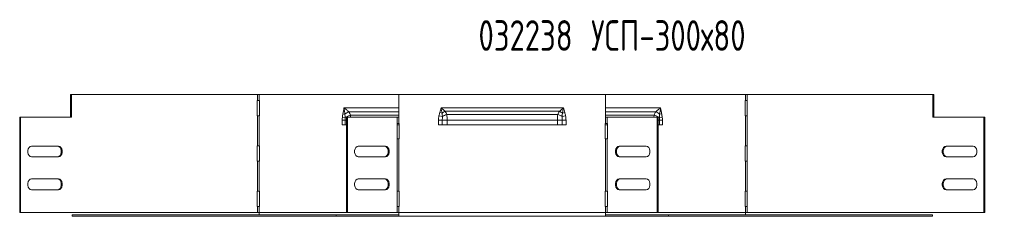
# Model space of a CAD drawing. Header units: millimetres. Extents: x -54 to 5795, y -1527 to 480.
# Tile 12 of 16: x 2865 to 3508, y -501 to -373. Entities that reach past the tile are written whole.
import ezdxf

# ---------------------------------------------------------------- set-up
doc = ezdxf.new("R2010")
doc.units = ezdxf.units.MM
doc.styles.add('SLDTEXTSTYLE4', font='TXT', dxfattribs={"width": 0.7, "bigfont": 'bigfont'})

msp = doc.modelspace()

# ---------------------------------------------------------------- linework, layer by layer
at = {"color": 7, "linetype": 'Continuous', "lineweight": 15}
for p, q in [((2898.39, -421.59), (2899.03, -421.59)), ((2898.39, -421.59), (2898.39, -436.59)), ((2899.03, -421.59), (2899.03, -436.59)), ((2899.03, -421.59), (3020.43, -421.59)), ((3020.43, -421.59), (3020.43, -425.59)), ((3021.49, -421.59), (3020.43, -421.59)), ((3021.49, -425.59), (3021.49, -421.59)), ((3021.49, -421.59), (3112.79, -421.59)), ((3112.79, -421.59), (3112.79, -436.59)), ((3247.79, -421.59), (3112.79, -421.59)), ((3247.79, -421.59), (3247.79, -436.59)), ((3247.79, -421.59), (3339.09, -421.59)), ((3339.09, -421.59), (3339.09, -425.59)), ((3340.15, -421.59), (3339.09, -421.59)), ((3340.15, -425.59), (3340.15, -421.59)), ((3340.15, -421.59), (3461.55, -421.59)), ((3461.55, -436.59), (3461.55, -421.59)), ((3462.18, -421.59), (3461.55, -421.59)), ((3462.18, -436.59), (3462.18, -421.59)), ((3020.43, -425.59), (3020.26, -425.59)), ((3020.26, -425.59), (3020.26, -435.59)), ((3020.43, -425.59), (3021.49, -425.59)), ((3021.72, -425.59), (3021.49, -425.59)), ((3021.72, -435.59), (3021.72, -425.59)), ((3112.79, -430.39), (3076.91, -430.39)), ((3140.29, -430.39), (3220.29, -430.39)), ((3283.67, -430.39), (3247.79, -430.39)), ((3339.09, -425.59), (3338.85, -425.59)), ((3338.85, -425.59), (3338.85, -435.59)), ((3339.09, -425.59), (3340.15, -425.59)), ((3340.31, -425.59), (3340.15, -425.59)), ((3340.31, -435.59), (3340.31, -425.59)), ((2865.11, -498.89), (2865.11, -436.59)), ((2865.11, -436.59), (2865.74, -436.59)), ((2865.74, -498.89), (2865.74, -436.59)), ((2899.03, -436.59), (2865.74, -436.59)), ((3020.26, -435.59), (3020.43, -435.59)), ((3020.43, -435.59), (3020.43, -455.24)), ((3021.49, -435.59), (3020.43, -435.59)), ((3021.49, -455.24), (3021.49, -435.59)), ((3021.49, -435.59), (3021.72, -435.59)), ((3075.85, -436.55), (3077.63, -436.81)), ((3076.21, -434.35), (3077.5, -434.6)), ((3078.56, -498.89), (3078.56, -436.59)), ((3078.56, -436.59), (3079.19, -436.59)), ((3079.19, -498.89), (3079.19, -436.59)), ((3079.19, -436.59), (3111.73, -436.59)), ((3112.79, -432.93), (3080.03, -432.93)), ((3112.79, -435.15), (3081.13, -435.15)), ((3081.13, -435.15), (3081.26, -436.59)), ((3111.73, -436.59), (3111.73, -440.59)), ((3111.73, -436.59), (3112.79, -436.59)), ((3112.79, -436.59), (3112.79, -440.59)), ((3138.95, -435.6), (3141.16, -436.06)), ((3139.48, -433.39), (3141, -433.85)), ((3142.95, -432.59), (3217.62, -432.59)), ((3144, -434.82), (3216.57, -434.82)), ((3219.41, -436.06), (3221.63, -435.6)), ((3219.57, -433.85), (3221.09, -433.39)), ((3280.54, -432.93), (3247.79, -432.93)), ((3279.45, -435.15), (3247.79, -435.15)), ((3247.79, -440.59), (3247.79, -436.59)), ((3247.79, -436.59), (3248.85, -436.59)), ((3248.85, -440.59), (3248.85, -436.59)), ((3281.38, -436.59), (3248.85, -436.59)), ((3279.31, -436.59), (3279.45, -435.15)), ((3281.38, -436.59), (3281.38, -498.89)), ((3282.01, -436.59), (3281.38, -436.59)), ((3282.01, -436.59), (3282.01, -498.89)), ((3282.95, -436.81), (3284.73, -436.55)), ((3283.07, -434.6), (3284.36, -434.35)), ((3338.85, -435.59), (3339.09, -435.59)), ((3339.09, -435.59), (3339.09, -455.24)), ((3340.15, -435.59), (3339.09, -435.59)), ((3340.15, -455.24), (3340.15, -435.59)), ((3340.15, -435.59), (3340.31, -435.59)), ((3494.83, -436.59), (3461.55, -436.59)), ((3494.83, -436.59), (3494.83, -498.89)), ((3495.47, -436.59), (3494.83, -436.59)), ((3495.47, -436.59), (3495.47, -498.89)), ((3075.71, -441.59), (3075.71, -438.5)), ((3075.71, -438.5), (3077.61, -438.5)), ((3075.71, -441.59), (3078.56, -441.59)), ((3077.61, -438.5), (3077.61, -441.59)), ((3077.61, -438.5), (3078.56, -438.5)), ((3111.73, -440.59), (3111.56, -440.59)), ((3111.56, -440.59), (3111.56, -450.59)), ((3111.56, -441.59), (3113.02, -441.59)), ((3112.79, -440.59), (3111.73, -440.59)), ((3113.02, -440.59), (3112.79, -440.59)), ((3113.02, -450.59), (3113.02, -440.59)), ((3138.67, -438.5), (3141.13, -438.5)), ((3138.67, -441.59), (3138.67, -438.5)), ((3141.13, -441.59), (3138.67, -441.59)), ((3141.13, -438.5), (3141.13, -441.59)), ((3141.13, -438.5), (3144.29, -438.5)), ((3144.29, -441.59), (3141.13, -441.59)), ((3144.29, -438.5), (3216.29, -438.5)), ((3144.29, -438.5), (3144.29, -441.59)), ((3144.29, -441.59), (3216.29, -441.59)), ((3216.29, -441.59), (3216.29, -438.5)), ((3216.29, -438.5), (3219.44, -438.5)), ((3219.44, -441.59), (3216.29, -441.59)), ((3219.44, -441.59), (3219.44, -438.5)), ((3219.44, -438.5), (3221.91, -438.5)), ((3221.91, -441.59), (3219.44, -441.59)), ((3221.91, -438.5), (3221.91, -441.59)), ((3247.79, -440.59), (3247.55, -440.59)), ((3247.55, -440.59), (3247.55, -450.59)), ((3247.55, -441.59), (3249.01, -441.59)), ((3248.85, -440.59), (3247.79, -440.59)), ((3248.85, -440.59), (3249.01, -440.59)), ((3249.01, -440.59), (3249.01, -450.59)), ((3282.01, -438.5), (3282.97, -438.5)), ((3282.01, -441.59), (3284.86, -441.59)), ((3282.97, -438.5), (3284.86, -438.5)), ((3282.97, -441.59), (3282.97, -438.5)), ((3284.86, -438.5), (3284.86, -441.59)), ((2890.49, -455.39), (2872.82, -455.39)), ((3020.43, -455.24), (3020.26, -455.24)), ((3020.26, -455.24), (3020.26, -465.24)), ((3020.43, -455.24), (3021.49, -455.24)), ((3021.72, -455.24), (3021.49, -455.24)), ((3021.72, -465.24), (3021.72, -455.24)), ((3103.94, -455.39), (3086.27, -455.39)), ((3111.56, -450.59), (3111.73, -450.59)), ((3111.73, -450.59), (3111.73, -484.89)), ((3111.73, -450.59), (3112.79, -450.59)), ((3112.79, -450.59), (3112.79, -484.89)), ((3112.79, -450.59), (3113.02, -450.59)), ((3247.55, -450.59), (3247.79, -450.59)), ((3247.79, -484.89), (3247.79, -450.59)), ((3247.79, -450.59), (3248.85, -450.59)), ((3248.85, -484.89), (3248.85, -450.59)), ((3249.01, -450.59), (3248.85, -450.59)), ((3274.31, -455.39), (3256.63, -455.39)), ((3339.09, -455.24), (3338.85, -455.24)), ((3338.85, -455.24), (3338.85, -465.24)), ((3339.09, -455.24), (3340.15, -455.24)), ((3340.31, -455.24), (3340.15, -455.24)), ((3340.31, -465.24), (3340.31, -455.24)), ((3487.76, -455.39), (3470.08, -455.39)), ((2872.82, -462.39), (2890.49, -462.39)), ((3086.27, -462.39), (3103.94, -462.39)), ((3256.63, -462.39), (3274.31, -462.39)), ((3470.08, -462.39), (3487.76, -462.39)), ((3020.26, -465.24), (3020.43, -465.24)), ((3020.43, -465.24), (3020.43, -484.89)), ((3021.49, -465.24), (3020.43, -465.24)), ((3021.49, -484.89), (3021.49, -465.24)), ((3021.49, -465.24), (3021.72, -465.24)), ((3338.85, -465.24), (3339.09, -465.24)), ((3339.09, -465.24), (3339.09, -484.89)), ((3340.15, -465.24), (3339.09, -465.24)), ((3340.15, -484.89), (3340.15, -465.24)), ((3340.15, -465.24), (3340.31, -465.24)), ((2872.82, -476.89), (2890.49, -476.89)), ((3103.94, -476.89), (3086.27, -476.89)), ((3256.63, -476.89), (3274.31, -476.89)), ((3470.08, -476.89), (3487.76, -476.89)), ((2890.49, -483.89), (2872.82, -483.89)), ((3020.43, -484.89), (3020.26, -484.89)), ((3020.26, -484.89), (3020.26, -494.89)), ((3020.43, -484.89), (3021.49, -484.89)), ((3021.72, -484.89), (3021.49, -484.89)), ((3021.72, -494.89), (3021.72, -484.89)), ((3086.27, -483.89), (3103.94, -483.89)), ((3111.73, -484.89), (3111.56, -484.89)), ((3111.56, -484.89), (3111.56, -494.89)), ((3112.79, -484.89), (3111.73, -484.89)), ((3113.02, -484.89), (3112.79, -484.89)), ((3113.02, -494.89), (3113.02, -484.89)), ((3247.79, -484.89), (3247.55, -484.89)), ((3247.55, -484.89), (3247.55, -494.89)), ((3248.85, -484.89), (3247.79, -484.89)), ((3248.85, -484.89), (3249.01, -484.89)), ((3249.01, -484.89), (3249.01, -494.89)), ((3274.31, -483.89), (3256.63, -483.89)), ((3339.09, -484.89), (3338.85, -484.89)), ((3338.85, -484.89), (3338.85, -494.89)), ((3339.09, -484.89), (3340.15, -484.89)), ((3340.31, -484.89), (3340.15, -484.89)), ((3340.31, -494.89), (3340.31, -484.89)), ((3487.76, -483.89), (3470.08, -483.89)), ((3020.26, -494.89), (3020.43, -494.89)), ((3020.43, -494.89), (3020.43, -498.89)), ((3021.49, -494.89), (3020.43, -494.89)), ((3021.49, -498.89), (3021.49, -494.89)), ((3021.49, -494.89), (3021.72, -494.89)), ((3111.56, -494.89), (3111.73, -494.89)), ((3111.73, -494.89), (3111.73, -498.89)), ((3111.73, -494.89), (3112.79, -494.89)), ((3112.79, -494.89), (3112.79, -498.89)), ((3112.79, -494.89), (3113.02, -494.89)), ((3247.55, -494.89), (3247.79, -494.89)), ((3247.79, -498.89), (3247.79, -494.89)), ((3247.79, -494.89), (3248.85, -494.89)), ((3248.85, -498.89), (3248.85, -494.89)), ((3249.01, -494.89), (3248.85, -494.89)), ((3338.85, -494.89), (3339.09, -494.89)), ((3339.09, -494.89), (3339.09, -498.89)), ((3340.15, -494.89), (3339.09, -494.89)), ((3340.15, -498.89), (3340.15, -494.89)), ((3340.15, -494.89), (3340.31, -494.89)), ((2865.11, -498.89), (2865.74, -498.89)), ((3020.43, -498.89), (2865.74, -498.89)), ((2899.29, -500.39), (2899.29, -501.29)), ((2899.29, -500.39), (3071.77, -500.39)), ((2899.29, -501.29), (3071.77, -501.29)), ((3020.43, -498.89), (3021.49, -498.89)), ((3078.56, -498.89), (3021.49, -498.89)), ((3021.49, -498.89), (3021.49, -500.39)), ((3071.77, -500.39), (3071.77, -501.29)), ((3071.77, -500.39), (3112.79, -500.39)), ((3071.77, -501.29), (3112.79, -501.29)), ((3078.56, -498.89), (3079.19, -498.89)), ((3111.73, -498.89), (3079.19, -498.89)), ((3112.79, -498.89), (3111.73, -498.89)), ((3247.79, -498.89), (3112.79, -498.89)), ((3112.79, -501.29), (3112.79, -498.89)), ((3247.79, -501.29), (3112.79, -501.29)), ((3248.85, -498.89), (3247.79, -498.89)), ((3247.79, -498.89), (3247.79, -501.29)), ((3247.79, -500.39), (3288.8, -500.39)), ((3247.79, -501.29), (3288.8, -501.29)), ((3281.38, -498.89), (3248.85, -498.89)), ((3282.01, -498.89), (3281.38, -498.89)), ((3339.09, -498.89), (3282.01, -498.89)), ((3288.8, -500.39), (3288.8, -501.29)), ((3288.8, -500.39), (3461.29, -500.39)), ((3288.8, -501.29), (3461.29, -501.29)), ((3339.09, -500.39), (3339.09, -498.89)), ((3339.09, -498.89), (3340.15, -498.89)), ((3494.83, -498.89), (3340.15, -498.89)), ((3461.29, -500.39), (3461.29, -501.29)), ((3495.47, -498.89), (3494.83, -498.89))]:
    msp.add_line(p, q, dxfattribs=at)
at = {"color": 7, "linetype": 'Continuous', "lineweight": 15, "flags": 128}
for points in [[(2872.82, -455.39), (2871.97, -455.61), (2871.22, -456.21), (2870.67, -457.14), (2870.38, -458.29), (2870.38, -459.5), (2870.67, -460.64), (2871.22, -461.58), (2871.97, -462.18), (2872.82, -462.39)], [(2889.86, -462.39), (2890.7, -462.18), (2891.45, -461.58), (2892, -460.64), (2892.29, -459.5), (2892.29, -458.29), (2892, -457.14), (2891.45, -456.21), (2890.7, -455.61), (2889.86, -455.39)], [(2890.49, -462.39), (2891.34, -462.18), (2892.08, -461.58), (2892.64, -460.64), (2892.93, -459.5), (2892.93, -458.29), (2892.64, -457.14), (2892.08, -456.21), (2891.34, -455.61), (2890.49, -455.39)], [(3086.27, -455.39), (3085.42, -455.61), (3084.68, -456.21), (3084.12, -457.14), (3083.83, -458.29), (3083.83, -459.5), (3084.12, -460.64), (3084.68, -461.58), (3085.42, -462.18), (3086.27, -462.39)], [(3103.31, -455.39), (3104.15, -455.61), (3104.9, -456.21), (3105.45, -457.14), (3105.74, -458.29), (3105.74, -459.5), (3105.45, -460.64), (3104.9, -461.58), (3104.15, -462.18), (3103.31, -462.39)], [(3103.94, -462.39), (3104.79, -462.18), (3105.53, -461.58), (3106.09, -460.64), (3106.38, -459.5), (3106.38, -458.29), (3106.09, -457.14), (3105.53, -456.21), (3104.79, -455.61), (3103.94, -455.39)], [(3256.63, -455.39), (3255.78, -455.61), (3255.04, -456.21), (3254.49, -457.14), (3254.19, -458.29), (3254.19, -459.5), (3254.49, -460.64), (3255.04, -461.58), (3255.78, -462.18), (3256.63, -462.39)], [(3257.27, -455.39), (3256.42, -455.61), (3255.68, -456.21), (3255.12, -457.14), (3254.83, -458.29), (3254.83, -459.5), (3255.12, -460.64), (3255.68, -461.58), (3256.42, -462.18), (3257.27, -462.39)], [(3274.31, -462.39), (3275.15, -462.18), (3275.9, -461.58), (3276.45, -460.64), (3276.74, -459.5), (3276.74, -458.29), (3276.45, -457.14), (3275.9, -456.21), (3275.15, -455.61), (3274.31, -455.39)], [(3470.08, -455.39), (3469.23, -455.61), (3468.49, -456.21), (3467.94, -457.14), (3467.64, -458.29), (3467.64, -459.5), (3467.94, -460.64), (3468.49, -461.58), (3469.23, -462.18), (3470.08, -462.39)], [(3470.72, -455.39), (3469.87, -455.61), (3469.13, -456.21), (3468.57, -457.14), (3468.28, -458.29), (3468.28, -459.5), (3468.57, -460.64), (3469.13, -461.58), (3469.87, -462.18), (3470.72, -462.39)], [(3487.76, -462.39), (3488.6, -462.18), (3489.35, -461.58), (3489.9, -460.64), (3490.19, -459.5), (3490.19, -458.29), (3489.9, -457.14), (3489.35, -456.21), (3488.6, -455.61), (3487.76, -455.39)], [(2872.82, -483.89), (2871.97, -483.68), (2871.22, -483.08), (2870.67, -482.14), (2870.38, -481), (2870.38, -479.79), (2870.67, -478.64), (2871.22, -477.71), (2871.97, -477.11), (2872.82, -476.89)], [(2889.86, -476.89), (2890.7, -477.11), (2891.45, -477.71), (2892, -478.64), (2892.29, -479.79), (2892.29, -481), (2892, -482.14), (2891.45, -483.08), (2890.7, -483.68), (2889.86, -483.89)], [(2890.49, -476.89), (2891.34, -477.11), (2892.08, -477.71), (2892.64, -478.64), (2892.93, -479.79), (2892.93, -481), (2892.64, -482.14), (2892.08, -483.08), (2891.34, -483.68), (2890.49, -483.89)], [(3086.27, -476.89), (3085.42, -477.11), (3084.68, -477.71), (3084.12, -478.64), (3083.83, -479.79), (3083.83, -481), (3084.12, -482.14), (3084.68, -483.08), (3085.42, -483.68), (3086.27, -483.89)], [(3103.31, -483.89), (3104.15, -483.68), (3104.9, -483.08), (3105.45, -482.14), (3105.74, -481), (3105.74, -479.79), (3105.45, -478.64), (3104.9, -477.71), (3104.15, -477.11), (3103.31, -476.89)], [(3103.94, -483.89), (3104.79, -483.68), (3105.53, -483.08), (3106.09, -482.14), (3106.38, -481), (3106.38, -479.79), (3106.09, -478.64), (3105.53, -477.71), (3104.79, -477.11), (3103.94, -476.89)], [(3256.63, -483.89), (3255.78, -483.68), (3255.04, -483.08), (3254.49, -482.14), (3254.19, -481), (3254.19, -479.79), (3254.49, -478.64), (3255.04, -477.71), (3255.78, -477.11), (3256.63, -476.89)], [(3257.27, -483.89), (3256.42, -483.68), (3255.68, -483.08), (3255.12, -482.14), (3254.83, -481), (3254.83, -479.79), (3255.12, -478.64), (3255.68, -477.71), (3256.42, -477.11), (3257.27, -476.89)], [(3274.31, -476.89), (3275.15, -477.11), (3275.9, -477.71), (3276.45, -478.64), (3276.74, -479.79), (3276.74, -481), (3276.45, -482.14), (3275.9, -483.08), (3275.15, -483.68), (3274.31, -483.89)], [(3470.08, -483.89), (3469.23, -483.68), (3468.49, -483.08), (3467.94, -482.14), (3467.64, -481), (3467.64, -479.79), (3467.94, -478.64), (3468.49, -477.71), (3469.23, -477.11), (3470.08, -476.89)], [(3470.72, -483.89), (3469.87, -483.68), (3469.13, -483.08), (3468.57, -482.14), (3468.28, -481), (3468.28, -479.79), (3468.57, -478.64), (3469.13, -477.71), (3469.87, -477.11), (3470.72, -476.89)], [(3487.76, -476.89), (3488.6, -477.11), (3489.35, -477.71), (3489.9, -478.64), (3490.19, -479.79), (3490.19, -481), (3489.9, -482.14), (3489.35, -483.08), (3488.6, -483.68), (3487.76, -483.89)]]:
    msp.add_lwpolyline(points, dxfattribs=at)
at = {"color": 7, "linetype": 'Continuous', "lineweight": 15}
for centre, radius, start, end in [((3088.77, -448.9), 18.2, 118.6837, 128.24477), ((3086, -450), 15.62, 108.17559, 122.40284), ((3150.34, -446.22), 15.5, 118.48875, 127.06398), ((3147.85, -447.51), 13.26, 106.89305, 120.30654), ((3212.72, -447.51), 13.26, 59.69346, 73.10695), ((3210.23, -446.22), 15.5, 52.93602, 61.51125), ((3274.57, -450), 15.62, 57.59716, 71.82441), ((3271.8, -448.9), 18.2, 51.75523, 61.3163)]:
    msp.add_arc(centre, radius, start, end, dxfattribs=at)
for points in [[(3076.21, -434.35), (3076.47, -433.03), (3076.69, -431.71), (3076.91, -430.39)], [(3284.36, -434.35), (3284.1, -433.03), (3283.89, -431.71), (3283.67, -430.39)], [(3075.71, -438.5), (3075.71, -437.84), (3075.75, -437.19), (3075.85, -436.55)], [(3077.63, -436.81), (3077.61, -437.37), (3077.61, -437.93), (3077.61, -438.5)], [(3141, -433.85), (3141.08, -434.59), (3141.13, -435.32), (3141.16, -436.06)], [(3219.41, -436.06), (3219.44, -435.32), (3219.5, -434.59), (3219.57, -433.85)], [(3282.97, -438.5), (3282.97, -437.93), (3282.96, -437.37), (3282.95, -436.81)], [(3284.73, -436.55), (3284.82, -437.19), (3284.86, -437.84), (3284.86, -438.5)]]:
    msp.add_open_spline(points, degree=3, dxfattribs=at)
for points, knots in [([(3077.5, -434.6), (3077.41, -433.9), (3077.31, -433.2), (3077.11, -431.8), (3077.01, -431.09), (3076.91, -430.39)], [0, 0, 0, 0, 0.5, 0.5, 1, 1, 1, 1]), ([(3080.03, -432.93), (3079.53, -432.5), (3079.02, -432.08), (3077.97, -431.23), (3077.44, -430.81), (3076.91, -430.39)], [0, 0, 0, 0, 0.5, 0.5, 1, 1, 1, 1]), ([(3139.48, -433.39), (3139.63, -432.9), (3139.77, -432.4), (3140.03, -431.4), (3140.16, -430.89), (3140.29, -430.39)], [0, 0, 0, 0, 0.5, 0.5, 1, 1, 1, 1]), ([(3142.95, -432.59), (3142.53, -432.22), (3142.09, -431.86), (3141.19, -431.12), (3140.74, -430.76), (3140.29, -430.39)], [0, 0, 0, 0, 0.5, 0.5, 1, 1, 1, 1]), ([(3141, -433.85), (3140.89, -433.28), (3140.77, -432.71), (3140.53, -431.55), (3140.41, -430.97), (3140.29, -430.39)], [0, 0, 0, 0, 0.5, 0.5, 1, 1, 1, 1]), ([(3217.62, -432.59), (3218.05, -432.22), (3218.49, -431.86), (3219.38, -431.12), (3219.83, -430.76), (3220.29, -430.39)], [0, 0, 0, 0, 0.5, 0.5, 1, 1, 1, 1]), ([(3219.57, -433.85), (3219.69, -433.28), (3219.8, -432.71), (3220.04, -431.55), (3220.16, -430.97), (3220.29, -430.39)], [0, 0, 0, 0, 0.5, 0.5, 1, 1, 1, 1]), ([(3221.09, -433.39), (3220.94, -432.9), (3220.81, -432.4), (3220.54, -431.4), (3220.41, -430.89), (3220.29, -430.39)], [0, 0, 0, 0, 0.5, 0.5, 1, 1, 1, 1]), ([(3280.54, -432.93), (3281.04, -432.5), (3281.56, -432.08), (3282.61, -431.23), (3283.14, -430.81), (3283.67, -430.39)], [0, 0, 0, 0, 0.5, 0.5, 1, 1, 1, 1]), ([(3283.07, -434.6), (3283.16, -433.9), (3283.26, -433.2), (3283.46, -431.8), (3283.56, -431.09), (3283.67, -430.39)], [0, 0, 0, 0, 0.5, 0.5, 1, 1, 1, 1]), ([(3075.85, -436.55), (3075.91, -436.14), (3076.02, -435.4), (3076.15, -434.67), (3076.21, -434.35)], [0, 0, 0, 0, 0.553835, 1, 1, 1, 1]), ([(3077.5, -434.6), (3077.51, -434.79), (3077.55, -435.22), (3077.59, -435.95), (3077.61, -436.5), (3077.63, -436.81)], [0, 0, 0, 0, 0.254964, 0.584345, 1, 1, 1, 1]), ([(3080.03, -432.93), (3080.26, -433.28), (3080.45, -433.64), (3080.81, -434.39), (3080.98, -434.77), (3081.13, -435.15)], [0, 0, 0, 0, 0.5, 0.5, 1, 1, 1, 1]), ([(3138.67, -438.5), (3138.67, -438.01), (3138.69, -437.52), (3138.78, -436.56), (3138.85, -436.08), (3138.95, -435.6)], [0, 0, 0, 0, 0.5, 0.5, 1, 1, 1, 1]), ([(3138.95, -435.6), (3139.02, -435.23), (3139.11, -434.86), (3139.28, -434.12), (3139.38, -433.76), (3139.48, -433.39)], [0, 0, 0, 0, 0.5, 0.5, 1, 1, 1, 1]), ([(3141.16, -436.06), (3141.15, -436.47), (3141.14, -436.87), (3141.13, -437.68), (3141.13, -438.09), (3141.13, -438.5)], [0, 0, 0, 0, 0.5, 0.5, 1, 1, 1, 1]), ([(3142.95, -432.59), (3143.17, -432.95), (3143.36, -433.31), (3143.71, -434.06), (3143.86, -434.44), (3144, -434.82)], [0, 0, 0, 0, 0.5, 0.5, 1, 1, 1, 1]), ([(3144, -434.82), (3144.1, -435.4), (3144.17, -436), (3144.24, -436.93), (3144.26, -437.24), (3144.28, -437.87), (3144.29, -438.18), (3144.29, -438.5)], [0, 0, 0, 0, 0.5, 0.5, 0.75, 0.75, 1, 1, 1, 1]), ([(3216.29, -438.5), (3216.29, -438.18), (3216.29, -437.87), (3216.31, -437.24), (3216.33, -436.93), (3216.4, -436), (3216.47, -435.4), (3216.57, -434.82)], [0, 0, 0, 0, 0.25, 0.25, 0.5, 0.5, 1, 1, 1, 1]), ([(3216.57, -434.82), (3216.71, -434.44), (3216.86, -434.06), (3217.21, -433.31), (3217.4, -432.95), (3217.62, -432.59)], [0, 0, 0, 0, 0.5, 0.5, 1, 1, 1, 1]), ([(3219.44, -438.5), (3219.44, -438.09), (3219.44, -437.68), (3219.43, -436.87), (3219.43, -436.47), (3219.41, -436.06)], [0, 0, 0, 0, 0.5, 0.5, 1, 1, 1, 1]), ([(3221.09, -433.39), (3221.2, -433.76), (3221.29, -434.12), (3221.47, -434.86), (3221.55, -435.23), (3221.63, -435.6)], [0, 0, 0, 0, 0.5, 0.5, 1, 1, 1, 1]), ([(3221.63, -435.6), (3221.73, -436.08), (3221.8, -436.56), (3221.89, -437.52), (3221.91, -438.01), (3221.91, -438.5)], [0, 0, 0, 0, 0.5, 0.5, 1, 1, 1, 1]), ([(3279.45, -435.15), (3279.6, -434.77), (3279.76, -434.39), (3280.12, -433.64), (3280.32, -433.28), (3280.54, -432.93)], [0, 0, 0, 0, 0.5, 0.5, 1, 1, 1, 1]), ([(3282.95, -436.81), (3282.96, -436.57), (3282.97, -436.14), (3283.01, -435.54), (3283.04, -435.04), (3283.06, -434.73), (3283.07, -434.6)], [0, 0, 0, 0, 0.320265, 0.590411, 0.815275, 1, 1, 1, 1]), ([(3284.36, -434.35), (3284.39, -434.5), (3284.45, -434.83), (3284.54, -435.35), (3284.63, -435.93), (3284.69, -436.33), (3284.73, -436.55)], [0, 0, 0, 0, 0.209644, 0.446168, 0.709611, 1, 1, 1, 1])]:
    msp.add_open_spline(points, degree=3, knots=knots, dxfattribs=at)

# ---------------------------------------------------------------- texts
at = {"color": 7, "linetype": 'Continuous', "lineweight": 0, "insert": (3164.76, -373.13), "char_height": 20, "attachment_point": 1, "style": 'SLDTEXTSTYLE4'}
msp.add_mtext('032238 \\M+18454\\M+18452\\M+18450-300\\M+1848780', dxfattribs=at)

doc.saveas('drawing.dxf')
